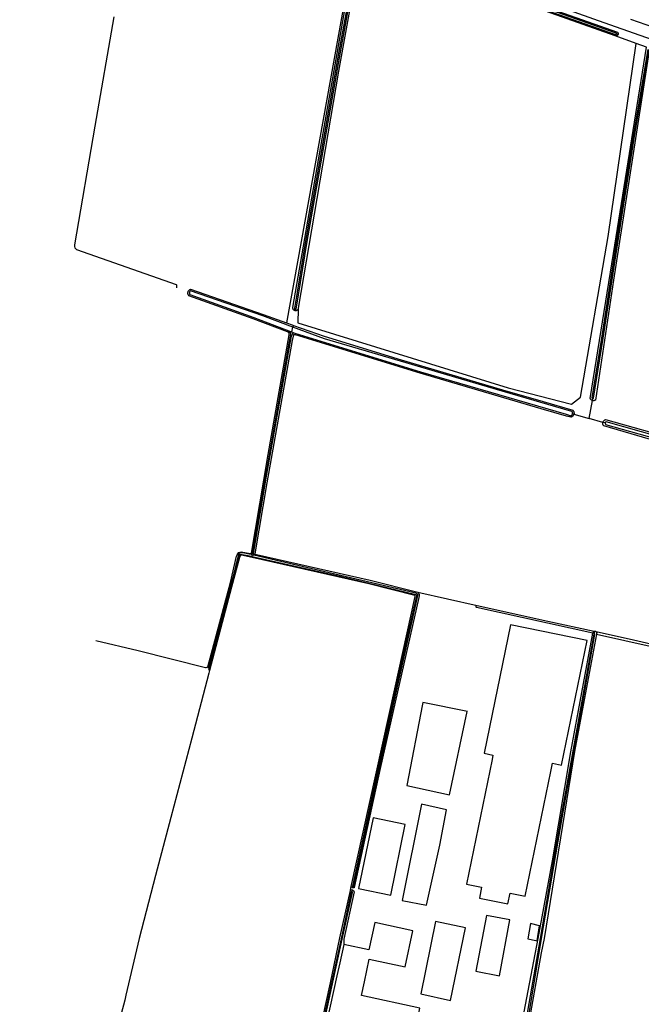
# Model space of a CAD drawing. Header units: metres. Extents: x 174255 to 175175, y 462028 to 462911.
# Tile 127 of 256: x 175039.8 to 175041.95, y 462716.2 to 462719.61. Entities that reach past the tile are written whole.
import ezdxf

# ---------------------------------------------------------------- set-up
doc = ezdxf.new("R2010")
doc.units = ezdxf.units.M
doc.layers.add('N-XX-AL-LIJN_0.20-G', color=7, linetype='Continuous', lineweight=25)

# ---------------------------------------------------------------- blocks, each defined once
blk = doc.blocks.new('Situatie')
at = {"lineweight": -3}
for p, q in [((-15.0897, 6.2516), (-15.3263, 4.945)), ((-14.0542, 5.9667), (-14.1334, 5.9945)), ((-14.1784, 5.9422), (-14.184, 5.9446)), ((-15.2961, 4.992), (-15.2968, 4.9871)), ((-15.312, 4.9096), (-15.3195, 4.9122)), ((-15.3117, 4.9151), (-15.3073, 4.9134)), ((-15.3073, 4.9134), (-15.3036, 4.9299)), ((-15.3073, 4.9134), (-15.3028, 4.9117)), ((-15.3049, 4.9071), (-15.2951, 4.9037)), ((-15.3036, 4.9299), (-15.302, 4.9363)), ((-14.2784, 4.6143), (-14.2664, 4.6757)), ((-14.2664, 4.6757), (-14.2654, 4.6829)), ((-14.3308, 4.6286), (-14.3355, 4.6302)), ((-14.3307, 4.6291), (-14.2784, 4.6143)), ((-14.2302, 4.6006), (-14.2784, 4.6143)), ((-14.2221, 4.5984), (-14.2302, 4.6006)), ((-15.4459, 4.1462), (-15.4485, 4.1466)), ((-15.4481, 4.1429), (-15.4437, 4.1418)), ((-15.4448, 4.1366), (-15.4454, 4.1333)), ((-15.4448, 4.1366), (-15.4437, 4.1418)), ((-15.4437, 4.1418), (-15.4396, 4.1409)), ((-15.4401, 4.1453), (-15.4345, 4.1444)), ((-14.2595, 3.869), (-14.2579, 3.8782)), ((-15.0978, 2.9826), (-15.0996, 2.9763)), ((-15.0966, 2.9898), (-15.0959, 2.994))]:
    blk.add_line(p, q, dxfattribs=at)
for points in [[(-15.8272, 6.532), (-15.8429, 6.533), (-15.8594, 6.5394), (-15.8508, 6.5488), (-15.8442, 6.5548), (-15.8394, 6.5574), (-15.8311, 6.5598), (-15.104, 6.297), (-14.2268, 5.9838), (-13.9354, 5.8818), (-13.2314, 5.6336), (-12.7678, 5.4718), (-12.7213, 5.4556), (-12.7174, 5.452), (-12.7108, 5.4434), (-12.7066, 5.4368), (-12.7046, 5.427), (-12.7045, 5.4256)], [(-15.9244, 6.0044), (-15.9891, 5.626), (-16.0597, 5.2146), (-16.0597, 5.2086), (-16.0585, 5.2049), (-16.0535, 5.1992), (-15.7078, 5.0782), (-15.7072, 5.0765), (-15.7067, 5.0747), (-15.7064, 5.0729), (-15.7063, 5.0711), (-15.7063, 5.0693), (-15.7065, 5.0675), (-15.7067, 5.0666)], [(-15.2858, 4.9928), (-15.2863, 4.9917), (-15.287, 4.9907), (-15.2877, 4.9897), (-15.2886, 4.9889), (-15.2896, 4.9882), (-15.2907, 4.9876), (-15.2918, 4.9872), (-15.293, 4.9869), (-15.2942, 4.9868), (-15.2954, 4.9868), (-15.2966, 4.987), (-15.2968, 4.9871), (-15.2978, 4.9874), (-15.2989, 4.9879), (-15.2999, 4.9885), (-15.3009, 4.9893), (-15.3017, 4.9902), (-15.3024, 4.9912), (-15.3029, 4.9922), (-15.3034, 4.9934), (-15.3036, 4.9945), (-15.3037, 4.9958), (-15.3037, 4.997), (-15.3036, 4.9978), (-15.2109, 5.5351), (-15.0854, 6.2463)], [(-15.2961, 4.992), (-15.2949, 4.9919), (-15.2937, 4.9922), (-15.2929, 4.9928), (-15.2542, 5.2259), (-15.1393, 5.8815), (-15.0716, 6.2489)], [(-14.5084, 6.0558), (-14.1868, 5.943), (-14.1859, 5.943), (-14.185, 5.9434), (-14.1843, 5.9441), (-14.184, 5.9446), (-14.1838, 5.945), (-14.1836, 5.9461), (-14.1837, 5.9468), (-14.1843, 5.9478), (-14.5059, 6.0607)], [(-15.0772, 6.2508), (-15.1449, 5.8834), (-15.2598, 5.2278), (-15.2986, 4.9944), (-15.2982, 4.9934), (-15.2973, 4.9925), (-15.2961, 4.992)], [(-14.1154, 5.9121), (-14.1874, 5.938), (-15.0584, 6.247), (-15.0615, 6.2476), (-15.0636, 6.2473), (-15.0663, 6.2467), (-15.0676, 6.2459), (-15.0684, 6.2443), (-15.1462, 5.816), (-15.2853, 4.9957), (-15.2853, 4.9952), (-15.2855, 4.994), (-15.2858, 4.9928)], [(-15.084, 6.2493), (-15.0812, 6.2558), (-15.0771, 6.2617), (-15.0741, 6.263), (-15.0651, 6.263), (-14.1797, 5.9504), (-14.179, 5.9496), (-14.1785, 5.9486), (-14.1781, 5.9476), (-14.1778, 5.9465), (-14.1777, 5.9454), (-14.1778, 5.9443), (-14.178, 5.9432), (-14.1784, 5.9422)], [(-14.1784, 5.9422), (-14.1784, 5.9422), (-14.1789, 5.9412), (-14.1796, 5.9403), (-14.1803, 5.9396), (-14.1812, 5.9389), (-14.1822, 5.9384), (-14.1832, 5.938), (-14.1843, 5.9378), (-14.1854, 5.9377), (-14.1865, 5.9378), (-14.1874, 5.938)], [(-15.2858, 4.9928), (-15.2871, 4.9453), (-14.5582, 4.7204), (-14.3386, 4.6635), (-14.3075, 4.688), (-14.2122, 5.2436), (-14.1154, 5.9121)], [(-14.2664, 4.6757), (-14.2668, 4.6758), (-14.268, 4.6763), (-14.2692, 4.6769), (-14.2703, 4.6777), (-14.2713, 4.6786), (-14.2722, 4.6796), (-14.273, 4.6807), (-14.2736, 4.6818), (-14.2741, 4.6831), (-14.194, 5.1847), (-14.0792, 5.8991), (-14.1154, 5.9121)], [(-14.0749, 5.8914), (-14.1284, 5.5756), (-14.1727, 5.2969), (-14.2355, 4.8921), (-14.2687, 4.6851), (-14.2678, 4.6839), (-14.2661, 4.683), (-14.2654, 4.6829), (-14.2647, 4.6828), (-14.264, 4.6832), (-14.2634, 4.6837), (-14.2633, 4.6848), (-14.23, 4.8918), (-14.1672, 5.2967), (-14.1229, 5.5754), (-14.0715, 5.8907)], [(-14.0698, 5.8873), (-14.1939, 5.093), (-14.2564, 4.6776), (-14.2565, 4.6775), (-14.2577, 4.6768), (-14.2589, 4.6762), (-14.2601, 4.6757), (-14.2614, 4.6754), (-14.2628, 4.6753), (-14.2641, 4.6753), (-14.2654, 4.6755), (-14.2664, 4.6757)], [(-15.9859, 3.8457), (-15.8391, 3.8108), (-15.606, 3.7525), (-15.6039, 3.7525), (-15.6012, 3.7533), (-15.5984, 3.755), (-15.5197, 4.0461), (-15.4986, 4.137), (-15.4962, 4.1447), (-15.494, 4.1479), (-15.4919, 4.1502), (-15.4872, 4.1519), (-15.4824, 4.1521), (-15.4514, 4.1466), (-15.45, 4.1463), (-15.4485, 4.1466), (-15.4476, 4.1477), (-15.3892, 4.4889), (-15.3165, 4.904), (-15.3163, 4.9065), (-15.3163, 4.9079), (-15.3176, 4.9102), (-15.3187, 4.9116), (-15.3195, 4.9122), (-15.3203, 4.9128), (-15.3227, 4.9139), (-15.4412, 4.9588), (-15.6638, 5.0384), (-15.6647, 5.0396), (-15.6655, 5.0409), (-15.6662, 5.0423), (-15.6667, 5.0437), (-15.6671, 5.0452), (-15.6673, 5.0467), (-15.6673, 5.0482), (-15.6672, 5.0498), (-15.6669, 5.0513), (-15.6666, 5.0525)], [(-15.6666, 5.0525), (-15.6665, 5.0527), (-15.6659, 5.0541), (-15.6652, 5.0555), (-15.6644, 5.0567), (-15.6634, 5.0579), (-15.6623, 5.059), (-15.6611, 5.0599), (-15.6598, 5.0607), (-15.6584, 5.0614), (-15.658, 5.0615), (-15.4066, 4.9735), (-15.3263, 4.945)], [(-15.3036, 4.9299), (-15.4083, 4.9688), (-15.6579, 5.056), (-15.6582, 5.0558), (-15.659, 5.0552), (-15.6597, 5.0545), (-15.6604, 5.0537), (-15.6609, 5.0529), (-15.6614, 5.052), (-15.6618, 5.0511), (-15.6621, 5.0501), (-15.6622, 5.0491), (-15.6623, 5.0481), (-15.6623, 5.0471), (-15.6622, 5.0461), (-15.6619, 5.0452), (-15.6616, 5.0442), (-15.6611, 5.0433), (-15.6607, 5.0426), (-15.4395, 4.9635), (-15.3117, 4.9151)], [(-15.3263, 4.945), (-15.3069, 4.938), (-15.302, 4.9363), (-15.1959, 4.8986), (-14.9294, 4.8169), (-14.5779, 4.7135), (-14.4376, 4.6727), (-14.3348, 4.6429), (-14.3338, 4.6418), (-14.3329, 4.6406), (-14.3321, 4.6393), (-14.3314, 4.638), (-14.3309, 4.6365), (-14.3305, 4.6351), (-14.3303, 4.6336), (-14.3303, 4.6321), (-14.3304, 4.6306), (-14.3307, 4.6291)], [(-15.3117, 4.9151), (-15.312, 4.9096), (-15.3127, 4.8991), (-15.3174, 4.8746), (-15.3979, 4.4211), (-15.445, 4.1476), (-15.4459, 4.1462), (-15.4481, 4.1429)], [(-15.4396, 4.1409), (-15.4402, 4.1443), (-15.4401, 4.1453), (-15.4398, 4.1467), (-15.3938, 4.4211), (-15.3133, 4.8746), (-15.3086, 4.8991), (-15.3049, 4.9071), (-15.3028, 4.9117)], [(-15.3028, 4.9117), (-15.2968, 4.9094), (-14.8617, 4.7758), (-14.3575, 4.6287), (-14.3415, 4.6236), (-14.3411, 4.6238), (-14.3402, 4.6242), (-14.3393, 4.6247), (-14.3386, 4.6253), (-14.3378, 4.626), (-14.3372, 4.6267), (-14.3367, 4.6275), (-14.3362, 4.6284), (-14.3358, 4.6293), (-14.3355, 4.6302), (-14.3354, 4.6312), (-14.3353, 4.6322), (-14.3353, 4.6332), (-14.3354, 4.6341), (-14.3357, 4.6351), (-14.336, 4.636), (-14.3364, 4.6369), (-14.337, 4.6377), (-14.3385, 4.6382), (-14.5793, 4.7087), (-14.9309, 4.8121), (-15.1947, 4.8895), (-15.3036, 4.9299)], [(-14.3307, 4.6291), (-14.3308, 4.6286), (-14.3311, 4.6276), (-14.3317, 4.6262), (-14.3324, 4.6249), (-14.3332, 4.6237), (-14.3342, 4.6225), (-14.3353, 4.6215), (-14.3365, 4.6206), (-14.3378, 4.6198), (-14.3392, 4.6192), (-14.3406, 4.6187), (-14.3413, 4.6185), (-14.3563, 4.6217), (-14.4442, 4.6476), (-14.8632, 4.771), (-15.2951, 4.9037), (-15.2978, 4.9035), (-15.3, 4.9026), (-15.3018, 4.9009), (-15.3029, 4.8987), (-15.306, 4.8836), (-15.3936, 4.3912), (-15.4354, 4.1461), (-15.4353, 4.1454), (-15.4348, 4.1447), (-15.4345, 4.1444), (-15.4295, 4.1432), (-15.0359, 4.0539), (-14.8713, 4.0125), (-14.6659, 3.9671), (-14.4206, 3.9128), (-14.2605, 3.8779), (-14.2599, 3.8781), (-14.2589, 3.8782), (-14.2579, 3.8783), (-14.2579, 3.8782), (-14.2569, 3.8781), (-14.2559, 3.8778), (-14.255, 3.8773), (-14.2542, 3.8768), (-14.2538, 3.8764), (-14.1246, 3.8482), (-13.9205, 3.801)], [(-14.046, 4.5357), (-14.2274, 4.5883), (-14.2283, 4.5895), (-14.229, 4.5908), (-14.2296, 4.5921), (-14.2301, 4.5935), (-14.2304, 4.5949), (-14.2306, 4.5964), (-14.2306, 4.5978), (-14.2305, 4.5993), (-14.2302, 4.6006)], [(-14.2302, 4.6006), (-14.2302, 4.6007), (-14.2297, 4.6021), (-14.2291, 4.6035), (-14.2283, 4.6047), (-14.2274, 4.6059), (-14.2264, 4.607), (-14.2253, 4.6079), (-14.2241, 4.6088), (-14.2228, 4.6095), (-14.2215, 4.61), (-13.9658, 4.5385), (-13.8188, 4.4954)], [(-13.8196, 4.4892), (-13.8599, 4.5007), (-14.219, 4.6026), (-14.2198, 4.6021), (-14.2206, 4.6014), (-14.2212, 4.6007), (-14.2217, 4.5998), (-14.222, 4.5989), (-14.2221, 4.5984), (-14.2222, 4.5979), (-14.2223, 4.5969), (-14.2221, 4.596), (-14.2219, 4.595), (-14.2214, 4.5941), (-14.2209, 4.5933), (-13.9334, 4.5123), (-13.8286, 4.4828)], [(-15.5353, 1.0206), (-15.1733, 2.6612), (-15.1414, 2.8162), (-15.1049, 2.9809), (-15.1045, 2.9812), (-15.1015, 2.9942), (-14.9514, 3.6784), (-14.8806, 3.9981), (-14.8805, 4.0001), (-14.8813, 4.0015), (-15.0414, 4.0418), (-15.4454, 4.1333), (-15.4812, 4.1414), (-15.4843, 4.1407), (-15.4864, 4.1386), (-15.4884, 4.1333), (-15.5159, 4.03), (-15.5921, 3.7421), (-15.5944, 3.7332), (-15.6539, 3.5075), (-15.7267, 3.2335), (-15.7798, 3.0328), (-15.8365, 2.8142), (-15.8818, 2.6179), (-15.8863, 2.601), (-16.2498, 1.2496)], [(-15.4481, 4.1429), (-15.4556, 4.1446), (-15.4774, 4.1488), (-15.4837, 4.1488), (-15.487, 4.1475), (-15.4906, 4.1456), (-15.493, 4.1404), (-15.5123, 4.0638), (-15.5764, 3.8267), (-15.5967, 3.7491)], [(-15.5948, 3.7428), (-15.5732, 3.8255), (-15.5091, 4.0625), (-15.4899, 4.1387), (-15.4884, 4.142), (-15.4865, 4.143), (-15.4844, 4.1438), (-15.4795, 4.1438), (-15.4583, 4.1397), (-15.4448, 4.1366)], [(-15.4448, 4.1366), (-15.1366, 4.0667), (-14.8787, 4.0054), (-14.8774, 4.0044), (-14.8762, 4.0025), (-14.8757, 3.9992), (-14.9422, 3.7059), (-15.0179, 3.3604), (-15.0971, 2.9958), (-15.0969, 2.9949), (-15.0965, 2.9943), (-15.0964, 2.9942), (-15.0962, 2.9941), (-15.096, 2.994), (-15.0959, 2.994), (-15.0952, 2.994), (-15.0945, 2.9943), (-15.0938, 2.9949), (-15.0143, 3.3592), (-14.9993, 3.4268), (-14.8707, 4.0013), (-14.8708, 4.0038), (-14.8714, 4.0052), (-14.8733, 4.0073), (-14.878, 4.0097), (-15.4396, 4.1409)], [(-14.8713, 4.0125), (-14.868, 4.008), (-14.8671, 4.0048), (-14.8671, 4.0008), (-14.8683, 3.9948), (-15.0012, 3.4025), (-15.0913, 2.9908), (-15.0922, 2.9903), (-15.0932, 2.9899), (-15.0942, 2.9897), (-15.0952, 2.9896), (-15.0962, 2.9897), (-15.0966, 2.9898)], [(-14.2605, 3.8779), (-14.2609, 3.8778), (-14.2618, 3.8773), (-14.2626, 3.8767), (-14.2633, 3.8759), (-14.2639, 3.8751), (-14.2643, 3.8742), (-14.2649, 3.8711), (-14.265, 3.8705), (-14.6681, 3.9604), (-14.6687, 3.961), (-14.6691, 3.9616), (-14.6694, 3.9624), (-14.6695, 3.9631), (-14.6695, 3.9639), (-14.6693, 3.9646), (-14.669, 3.9653), (-14.6685, 3.966), (-14.6679, 3.9665), (-14.6672, 3.9668), (-14.6665, 3.9671), (-14.6659, 3.9671)], [(-14.2848, 3.8455), (-14.5508, 3.9001), (-14.6419, 3.4557), (-14.6111, 3.4494), (-14.6143, 3.4339), (-14.7027, 3.0023), (-14.6503, 2.9916), (-14.6579, 2.9545), (-14.559, 2.934), (-14.5514, 2.9713), (-14.4994, 2.9607), (-14.4108, 3.3922), (-14.4049, 3.421), (-14.3734, 3.4145), (-14.2848, 3.8455)], [(-14.4402, 0.6329), (-14.4424, 0.6334), (-14.4658, 0.6397), (-14.5862, 0.6754), (-14.7899, 0.7362), (-14.8074, 0.7413), (-14.8089, 0.743), (-14.8102, 0.7448), (-14.8115, 0.7466), (-14.8126, 0.7486), (-14.8136, 0.7506), (-14.8145, 0.7527), (-14.8152, 0.7549), (-14.8158, 0.7571), (-14.8163, 0.7594), (-14.8171, 0.7656), (-14.8122, 0.7944), (-14.7632, 1.0918), (-14.5578, 2.2766), (-14.4541, 2.8142), (-14.4054, 3.0827), (-14.3411, 3.4608), (-14.265, 3.8705)], [(-14.525, 2.317), (-14.4433, 2.8142), (-14.3713, 3.2321), (-14.258, 3.8677), (-14.2582, 3.8682), (-14.2586, 3.8686), (-14.2591, 3.8689), (-14.2595, 3.869), (-14.2599, 3.8691), (-14.2609, 3.869), (-14.2617, 3.8687), (-14.2622, 3.868), (-14.3755, 3.2324), (-14.4476, 2.8142), (-14.5337, 2.318)], [(-14.2528, 3.8677), (-14.3284, 3.4615), (-14.434, 2.8142), (-14.4439, 2.7646), (-14.487, 2.5247)], [(-14.2538, 3.8764), (-14.2534, 3.876), (-14.2528, 3.8752), (-14.2524, 3.8743), (-14.2521, 3.8734), (-14.2519, 3.8725), (-14.2527, 3.8684), (-14.2528, 3.8677), (-13.969, 3.8044), (-13.8109, 3.7698), (-13.6553, 3.7346), (-13.6551, 3.7359), (-13.655, 3.7362), (-13.6547, 3.7371), (-13.6542, 3.7382), (-13.6535, 3.7393), (-13.9205, 3.801)], [(-14.6999, 3.5994), (-14.6998, 3.5998), (-14.8534, 3.6308), (-14.8545, 3.6252), (-14.9098, 3.3436), (-14.7612, 3.3116), (-14.6999, 3.5994)], [(-14.772, 3.2596), (-14.8582, 3.279), (-14.925, 2.9454), (-14.8408, 2.9294), (-14.8296, 2.9818), (-14.7952, 3.1372), (-14.772, 3.2596)], [(-14.9651, 2.9648), (-14.9148, 3.2095), (-15.0257, 3.2321), (-15.0762, 2.9876), (-14.9651, 2.9648)], [(-15.223, 2.3968), (-15.1333, 2.812), (-15.0977, 2.974), (-15.0978, 2.9745), (-15.0979, 2.9748), (-15.0981, 2.9752), (-15.0983, 2.9755), (-15.0986, 2.9757), (-15.0989, 2.9759), (-15.0992, 2.9761), (-15.0996, 2.9763), (-15.0999, 2.9763), (-15.1003, 2.9763), (-15.1007, 2.9763), (-15.101, 2.9762), (-15.1014, 2.9761), (-15.1017, 2.9759), (-15.137, 2.8136), (-15.2281, 2.3968)], [(-15.0978, 2.9826), (-15.0977, 2.9825), (-15.0967, 2.9822), (-15.0957, 2.9816), (-15.0948, 2.981), (-15.0941, 2.9802), (-15.0934, 2.9793), (-15.0929, 2.9784), (-15.0925, 2.9773), (-15.0923, 2.9762), (-15.0922, 2.9756), (-15.128, 2.8125), (-15.1277, 2.7942)], [(-15.1045, 2.9812), (-15.104, 2.9815), (-15.1031, 2.9821), (-15.1021, 2.9825), (-15.101, 2.9827), (-15.0999, 2.9828), (-15.0988, 2.9828), (-15.0978, 2.9826)], [(-15.0966, 2.9898), (-15.0972, 2.99), (-15.0982, 2.9904), (-15.0991, 2.9909), (-15.0999, 2.9916), (-15.1005, 2.9924), (-15.1011, 2.9933), (-15.1015, 2.9942)], [(-15.0563, 2.6645), (-15.0393, 2.7425), (-14.9153, 2.7158), (-14.8882, 2.8414), (-15.0206, 2.8699), (-15.0414, 2.7753), (-15.1277, 2.7942), (-15.1417, 2.7306), (-15.1517, 2.6851), (-15.1975, 2.4758), (-15.0552, 2.4455), (-15.0615, 2.4161), (-14.9638, 2.3953), (-14.9575, 2.4247), (-14.8965, 2.4117), (-14.8646, 2.5738), (-15.0668, 2.6167), (-15.0563, 2.6645)], [(-14.7582, 2.6004), (-14.7066, 2.8508), (-14.8098, 2.8736), (-14.8606, 2.6228), (-14.7582, 2.6004)], [(-14.589, 2.6856), (-14.5525, 2.8789), (-14.6338, 2.8943), (-14.6703, 2.701), (-14.589, 2.6856)], [(-14.4584, 2.806), (-14.4494, 2.858), (-14.481, 2.8658), (-14.49, 2.8134), (-14.4627, 2.807), (-14.4584, 2.806)]]:
    blk.add_lwpolyline(points, dxfattribs=at)

msp = doc.modelspace()

# ---------------------------------------------------------------- block references
at = {"layer": 'N-XX-AL-LIJN_0.20-G'}
msp.add_blockref('Situatie', (175056.047, 462713.6112), dxfattribs=at)

doc.saveas('drawing.dxf')
